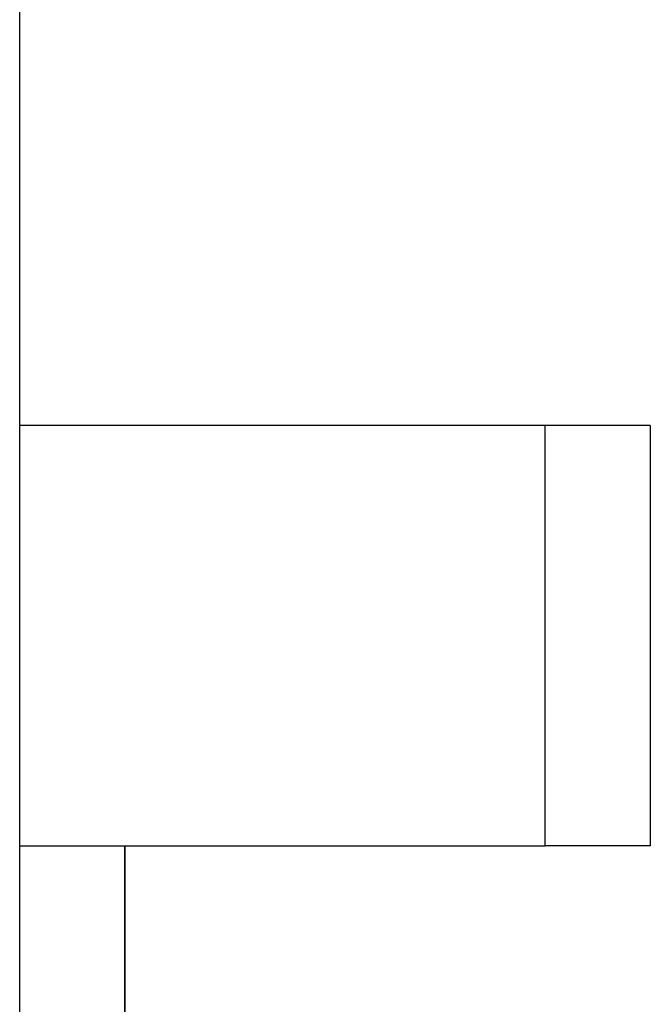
# Model space of a CAD drawing. Header units: millimetres. Extents: x -50 to 1, y 0 to 191.
# Tile 20 of 151: x -24.6 to -21.6, y 9.35 to 14.03. Entities that reach past the tile are written whole.
import ezdxf

# ---------------------------------------------------------------- set-up
doc = ezdxf.new("R2010")
doc.units = ezdxf.units.MM
doc.layers.add('MAIN-2', color=7, linetype='Continuous')

msp = doc.modelspace()

# ---------------------------------------------------------------- linework, layer by layer
at = {"layer": 'MAIN-2'}
for p, q in [((-24.6, 12.1), (-24.6, 18)), ((-24.6, 10.1), (-24.6, 12.1)), ((-22.1, 12.1), (-24.6, 12.1)), ((-21.6, 12.1), (-22.1, 12.1)), ((-22.1, 10.1), (-22.1, 12.1)), ((-22.1, 10.1), (-22.1, 12.1)), ((-21.6, 12.1), (-21.6, 10.1)), ((-21.6, 12.1), (-21.6, 12.1)), ((-21.6, 12.1), (-21.6, 12.1)), ((-24.6, 4.9), (-24.6, 10.1)), ((-24.6, 10.1), (-24.6, 10.1)), ((-24.6, 10.1), (-24.6, 10.1)), ((-24.6, 10.1), (-22.1, 10.1)), ((-24.1, 10.1), (-24.1, 4.9)), ((-24.1, 4.9), (-24.1, 10.1)), ((-21.6, 10.1), (-22.1, 10.1)), ((-21.6, 10.1), (-21.6, 10.1)), ((-21.6, 10.1), (-21.6, 10.1))]:
    msp.add_line(p, q, dxfattribs=at)

doc.saveas('drawing.dxf')
